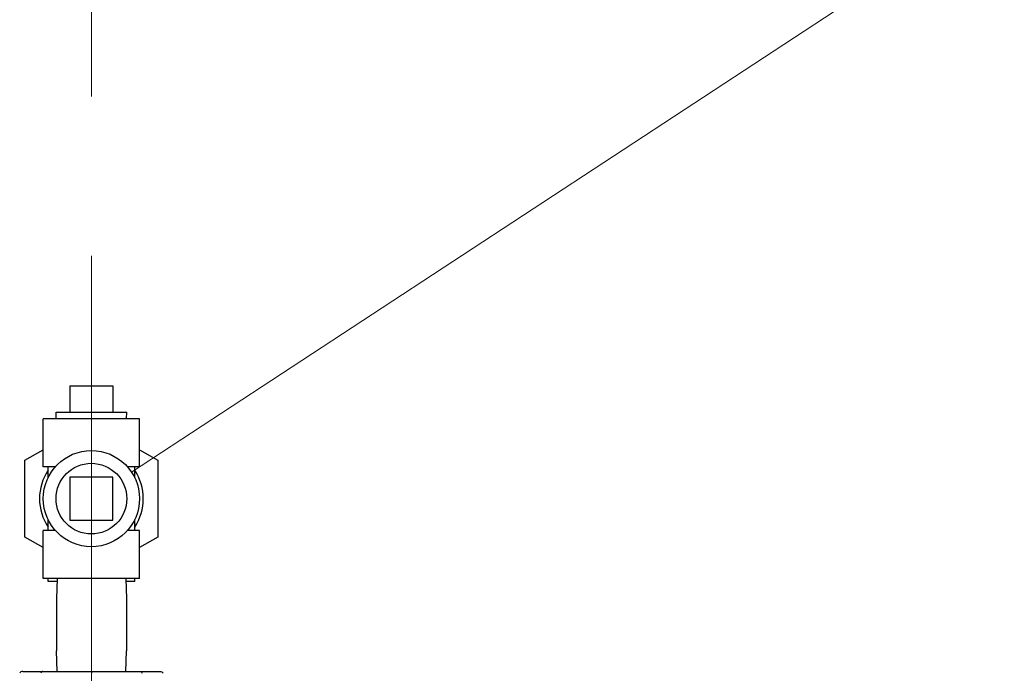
# Model space of a CAD drawing. Extents: x 0 to 796, y 0 to 496.
# Tile 30 of 222: x 137 to 155, y 285 to 297. Entities that reach past the tile are written whole.
import ezdxf

# ---------------------------------------------------------------- set-up
doc = ezdxf.new("R2010")
doc.units = 0
doc.header["$LTSCALE"] = 12
doc.header["$MEASUREMENT"] = 0
doc.linetypes.add('C', pattern=[2, 1.25, -0.25, 0.25, -0.25])
doc.layers.add('C', color=4, linetype='C', lineweight=13)
doc.layers.add('Leader', color=41, linetype='CONTINUOUS', lineweight=13)
doc.layers.add('Q', color=4, linetype='CONTINUOUS')
doc.layers.add('X', color=1, linetype='CONTINUOUS')

msp = doc.modelspace()

# ---------------------------------------------------------------- linework, layer by layer
at = {"layer": 'C'}
msp.add_line((138.00229, 317.0468), (138.00229, 189.12703), dxfattribs=at)
at = {"layer": 'Leader'}
msp.add_line((138.75877, 288.97754), (172.99302, 311.45812), dxfattribs=at)
at = {"layer": 'Q'}
for p, q in [((137.59729, 290.60578), (138.40729, 290.60578)), ((137.59729, 290.60578), (137.59729, 290.10578)), ((138.40729, 290.60578), (138.40729, 290.10578)), ((137.33725, 290.10578), (138.66733, 290.10578)), ((137.34116, 289.98078), (137.33725, 290.10578)), ((138.66342, 289.98078), (138.66733, 290.10578)), ((138.90729, 289.98078), (137.09729, 289.98078)), ((137.09729, 289.08078), (137.09729, 289.98078)), ((138.90729, 289.08078), (138.90729, 289.98078)), ((136.75229, 289.20247), (137.09729, 289.40165)), ((138.90729, 289.40165), (139.25229, 289.20247)), ((136.75229, 287.75909), (136.75229, 289.20247)), ((139.25229, 289.20247), (139.25229, 287.75909)), ((137.32478, 289.08078), (137.09729, 289.08078)), ((137.18779, 288.87526), (137.18779, 289.08078)), ((138.90729, 289.08078), (138.67981, 289.08078)), ((138.81679, 288.87526), (138.81679, 289.08078)), ((137.59729, 288.88578), (137.59729, 288.07578)), ((138.40729, 288.88578), (137.59729, 288.88578)), ((138.40729, 288.07578), (138.40729, 288.88578)), ((137.18779, 287.88078), (137.18779, 288.0863)), ((137.59729, 288.07578), (138.40729, 288.07578)), ((138.81679, 287.88078), (138.81679, 288.0863)), ((137.32478, 287.88078), (137.09729, 287.88078)), ((137.09729, 286.98078), (137.09729, 287.88078)), ((138.90729, 287.88078), (138.67981, 287.88078)), ((138.90729, 286.98078), (138.90729, 287.88078)), ((137.09729, 287.55991), (136.75229, 287.75909)), ((139.25229, 287.75909), (138.90729, 287.55991)), ((138.90729, 286.98078), (137.09729, 286.98078)), ((137.18729, 286.92078), (137.18729, 286.98078)), ((137.35679, 286.98078), (137.34479, 286.5969)), ((138.6478, 286.98078), (138.65979, 286.5969)), ((138.81729, 286.92078), (138.81729, 286.98078)), ((137.35491, 286.92078), (137.18729, 286.92078)), ((138.81729, 286.92078), (138.64967, 286.92078)), ((137.34479, 286.5969), (137.34479, 285.61466)), ((138.65979, 286.5969), (138.65979, 285.61466)), ((137.35679, 285.23078), (137.34479, 285.61466)), ((138.6478, 285.23078), (138.65979, 285.61466))]:
    msp.add_line(p, q, dxfattribs=at)
for radius in [0.905, 0.66504]:
    msp.add_circle((138.00229, 288.48078), radius, dxfattribs=at)
for start, end in [(146.655908, 180), (326.655908, 33.344092), (180, 213.344092)]:
    msp.add_arc((138.00229, 288.48078), 0.975, start, end, dxfattribs=at)
at = {"layer": 'X'}
for p, q in [((136.71424, 285.23078), (137.09151, 285.23078)), ((137.09151, 285.23078), (138.00229, 285.23078)), ((138.00229, 285.23078), (138.91308, 285.23078)), ((138.00229, 285.23078), (138.00229, 285.19419)), ((138.91308, 285.23078), (139.29034, 285.23078))]:
    msp.add_line(p, q, dxfattribs=at)
for centre, major_axis, ratio, start_param, end_param in [((136.71424, 285.17078), (-0.06494, 0), 0.92387953, -1.57079633, -0.40090589), ((137.09151, 285.17078), (0, -0.06), 0.76536686, -3.14159265, -1.97170222)]:
    msp.add_ellipse(centre, major_axis=major_axis, ratio=ratio, start_param=start_param, end_param=end_param, dxfattribs=at)
at = {"layer": 'X', "extrusion": (1.51102e-16, -6.78314e-48, -1)}
msp.add_ellipse((138.91308, 285.17078), major_axis=(0, -0.06), ratio=0.76536686, start_param=-3.14159265, end_param=-1.97170222, dxfattribs=at)
at = {"layer": 'X', "extrusion": (2.20675e-16, -9.90638e-48, -1)}
msp.add_ellipse((139.29034, 285.17078), major_axis=(0.06494, 0), ratio=0.92387953, start_param=-1.57079633, end_param=-0.40090589, dxfattribs=at)

doc.saveas('drawing.dxf')
